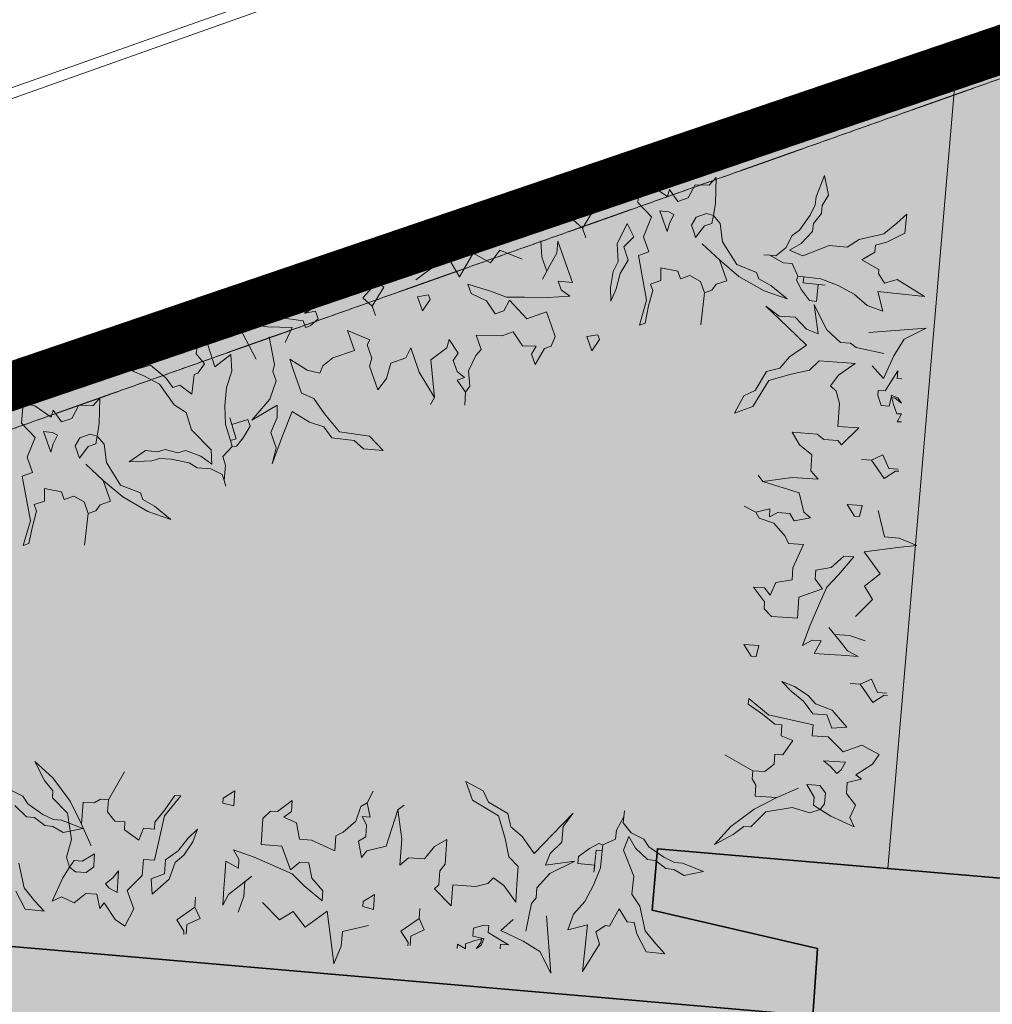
# Model space of a CAD drawing. Extents: x -1000932 to 2054797, y 285738 to 764020.
# Tile 249 of 256: x -215876 to -210832, y 580468 to 585574. Entities that reach past the tile are written whole.
import ezdxf

# ---------------------------------------------------------------- set-up
doc = ezdxf.new("R2010")
doc.units = 0
doc.header["$MEASUREMENT"] = 0
doc.linetypes.add('DASHDOT', pattern=[1, 0.5, -0.25, 0, -0.25])
doc.layers.get('0').update_dxf_attribs({"color": 1, "linetype": 'CONTINUOUS'})
for name, color, linetype in [('--schets pp', 1, 'CONTINUOUS'), ('A-0010--', 4, 'CONTINUOUS'), ('A-0900-TERREIN', 14, 'CONTINUOUS')]:
    doc.layers.add(name, color=color, linetype=linetype)
doc.layers.add('V00', color=7, linetype='CONTINUOUS', lineweight=0)

# ---------------------------------------------------------------- blocks, each defined once
blk = doc.blocks.new('eigendomssituatie')
at = {"layer": '--schets pp', "linetype": 'Continuous', "transparency": 33554495}
h = blk.add_hatch(color=72, dxfattribs=at)
h.dxf.hatch_style = 1
edge = h.paths.add_edge_path()
edge.add_line((-4176.73854586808, 36691.06924980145), (18463.26145401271, 34709.06924984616))
edge.add_arc((17095.50999903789, 29904.28082499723), 4995.671711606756, -8.030102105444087, 74.11024197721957, ccw=False)
edge.add_line((22042.19821628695, 29206.41871005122), (21519.26145413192, 23075.06924982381))
edge.add_line((21519.26145413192, 23075.06924982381), (20841.66028853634, 15037.05444403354))
edge.add_line((20841.66028853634, 15037.05444403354), (9221.227534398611, 16016.65189056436))
edge.add_line((9221.227534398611, 16016.65189056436), (-3884.161830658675, 17236.71420983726))
edge.add_line((-3884.161830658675, 17236.71420983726), (-5436.461187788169, 504.3732174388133))
edge.add_line((-5436.461187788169, 504.3732174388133), (0.01009560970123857, -0.01570527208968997))
edge.add_line((0.01009560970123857, -0.01570527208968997), (-2500.443734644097, -26949.25618684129))
edge.add_line((-2500.443734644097, -26949.25618684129), (-6846.575806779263, -26546.03876589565))
edge.add_line((-6846.575806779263, -26546.03876589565), (-6942.65260836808, -27581.58700016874))
edge.add_line((-6942.65260836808, -27581.58700016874), (-9441.92006868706, -27349.73178386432))
edge.add_line((-9441.92006868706, -27349.73178386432), (-9345.841399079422, -26314.14745333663))
edge.add_line((-9345.841399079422, -26314.14745333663), (-13692.1799018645, -25910.91512983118))
edge.add_line((-13692.1799018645, -25910.91512983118), (-13547.04518649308, -23805.32137516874))
edge.add_line((-13547.04518649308, -23805.32137516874), (-35801.37771154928, -21685.47999814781))
edge.add_line((-35801.37771154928, -21685.47999814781), (-39085.49633917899, -21480.62403194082))
edge.add_line((-39085.49633917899, -21480.62403194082), (-35449.19473665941, 20057.36991770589))
edge.add_line((-35449.19473665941, 20057.36991770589), (-40995.94876814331, 20385.16075669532))
edge.add_line((-40995.94876814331, 20385.16075669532), (-40395.08653578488, 23168.33528979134))
edge.add_arc((-32072.55263851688, 19913.76534113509), 8936.262978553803, 110.35386289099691, 158.6417595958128, ccw=False)
edge.add_line((-35180.73854598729, 28292.06924983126), (-16026.04323336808, 34806.76749201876))
edge.add_arc((-6099.484764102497, 10583.2012472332), 26178.57377053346, 85.78798549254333, 112.28329390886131, ccw=False)
at = {"layer": '--schets pp', "color": 72, "linetype": 'Continuous', "const_width": 250}
blk.add_lwpolyline([(-4176.73854586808, 36691.06924980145), (18463.26145401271, 34709.06924984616, -0.3745828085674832), (22042.19821628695, 29206.41871005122), (21519.26145413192, 23075.06924982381), (20841.66028853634, 15037.05444403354), (9221.227534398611, 16016.65189056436), (-3884.161830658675, 17236.71420983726), (-5436.461187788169, 504.3732174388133), (0.01009560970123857, -0.01570527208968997), (-2500.443734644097, -26949.25618684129), (-6846.575806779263, -26546.03876589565), (-6942.65260836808, -27581.58700016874), (-9441.92006868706, -27349.73178386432), (-9345.841399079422, -26314.14745333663), (-13692.1799018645, -25910.91512983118), (-13547.04518649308, -23805.32137516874), (-35801.37771154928, -21685.47999814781), (-39085.49633917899, -21480.62403194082), (-35449.19473665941, 20057.36991770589), (-40995.94876814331, 20385.16075669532), (-40395.08653578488, 23168.33528979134, -0.2138698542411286), (-35180.73854598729, 28292.06924983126), (-16026.04323336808, 34806.76749201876, -0.1161253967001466)], format="xyb", close=True, dxfattribs=at)

msp = doc.modelspace()

# ---------------------------------------------------------------- hatches: boundary and pattern name
at = {"linetype": 'Continuous'}
h = msp.add_hatch(color=252, dxfattribs=at)
h.dxf.hatch_style = 1
h.paths.add_polyline_path([(-218811.726151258, 581018.9308312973), (-211762.749588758, 580408.7609094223), (-211738.702713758, 580757.8507531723), (-212595.733963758, 580955.9230187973), (-212568.749588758, 581275.0148156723), (-208059.749588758, 580888.8644250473), (-207191.687088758, 580814.9093469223), (-207222.718338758, 580476.7687219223), (-208157.663651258, 580537.7960656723), (-208200.679276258, 580064.5890344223), (-187156.741776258, 578176.9288781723), (-187781.648026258, 571464.4523156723), (-200306.733963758, 572594.8937219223), (-200859.757401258, 566599.7257531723), (-216267.694901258, 568022.1945031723), (-216162.710526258, 569164.6163781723), (-219808.733963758, 569479.7413781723)])

# ---------------------------------------------------------------- linework, layer by layer
at = {"color": 4, "linetype": 'Continuous', "lineweight": 35}
msp.add_lwpolyline([(-218811.726151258, 581018.9308312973), (-211762.749588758, 580408.7609094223), (-211738.702713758, 580757.8507531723), (-212595.733963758, 580955.9230187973), (-212568.749588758, 581275.0148156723), (-208059.749588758, 580888.8644250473), (-207191.687088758, 580814.9093469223), (-207222.718338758, 580476.7687219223), (-208157.663651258, 580537.7960656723), (-208200.679276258, 580064.5890344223), (-187156.741776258, 578176.9288781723), (-187781.648026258, 571464.4523156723), (-200306.733963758, 572594.8937219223), (-200859.757401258, 566599.7257531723), (-216267.694901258, 568022.1945031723), (-216162.710526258, 569164.6163781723), (-219808.733963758, 569479.7413781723)], close=True, dxfattribs=at)
at = {"layer": 'A-0010--', "color": 14, "linetype": 'DASHDOT', "lineweight": 13}
msp.add_lwpolyline([(-206979.733963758, 586618.9816125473), (-218878.702713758, 582400.4542687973)], dxfattribs=at)
at = {"layer": 'A-0900-TERREIN', "color": 14, "linetype": 'Continuous', "lineweight": 13}
for points in [[(-198471.999588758, 591361.7804406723), (-219308.999588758, 583958.7804406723, 0.3252451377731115), (-226411.997635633, 574135.7804406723), (-227111.999588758, 560602.7804406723), (-227914.999588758, 559083.7804406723), (-228046.999588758, 555824.7804406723), (-227549.999588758, 554612.7804406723), (-228048.999588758, 546438.7804406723), (-228048.999588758, 546438.7804406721), (-228545.9995887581, 540316.7804406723), (-228545.999588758, 540316.7804406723), (-229103.8874177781, 531197.926864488), (-224111.2641416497, 530926.4258098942), (-225197.2683600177, 510955.9327049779), (-230189.8916361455, 511227.4337595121), (-231607.999588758, 487040.7804406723), (-231984.999588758, 477392.7804406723), (-214526.999588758, 474405.7804406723), (-199418.999588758, 472192.7804406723), (-199255.679276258, 472942.7804406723), (-193108.640213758, 471481.0929406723), (-190938.608963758, 470963.9054406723)], [(-198471.999588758, 591361.7804406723), (-219308.999588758, 583958.7804406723, 0.3252451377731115), (-226411.997635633, 574135.7804406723), (-227111.999588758, 560602.7804406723), (-227369.5945488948, 557017.7083274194), (-227549.999588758, 554612.7804406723), (-227549.999588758, 554612.7804406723), (-228048.999588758, 546438.7804406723), (-228367.7864387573, 543593.9357442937), (-228472.4003329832, 541670.1945484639), (-228545.999588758, 540316.7804406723), (-229027.999588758, 532296.7804406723), (-229087.803295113, 531197.0522028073), (-230350.910574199, 508265.2496497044), (-230507.999588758, 505842.7804406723), (-231607.999588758, 487040.7804406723), (-231984.999588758, 477392.7804406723), (-214526.999588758, 474405.7804406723), (-199418.999588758, 472192.7804406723), (-199255.679276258, 472942.7804406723), (-193108.640213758, 471481.0929406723), (-190938.608963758, 470963.9054406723)], [(-211374.757401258, 581172.8429406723), (-211012.952713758, 585401.0773156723), (-219379.999588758, 582473.7804406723, 0.2774153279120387), (-224879.995682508, 574702.7804406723)]]:
    msp.add_lwpolyline(points, format="xyb", dxfattribs=at)
at = {"layer": 'A-0900-TERREIN', "color": 7, "linetype": 'Continuous', "lineweight": 13}
for points in [[(-212661.698807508, 584726.8820031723), (-212670.097245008, 584625.1456750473), (-212600.101151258, 584550.6300500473), (-212641.190995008, 584448.4093469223), (-212613.722245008, 584369.9698937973), (-212667.523026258, 584351.1456750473), (-212624.886307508, 584118.8429406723), (-212662.233963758, 583990.2863000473), (-212632.921463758, 584000.5675500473), (-212614.632401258, 584089.4991906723), (-212592.687088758, 584168.5402062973), (-212604.648026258, 584202.7765344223), (-212550.843338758, 584221.6027062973), (-212551.870682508, 584287.3097375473), (-212462.890213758, 584268.8468469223), (-212449.171463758, 584229.7081750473), (-212400.296463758, 584246.8331750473), (-212345.741776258, 584216.4991906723), (-212325.198807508, 584157.6554406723), (-212344.023026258, 583991.8448937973), (-212325.198807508, 584157.6554406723), (-212286.054276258, 584171.3390344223), (-212263.386307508, 584201.3800500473), (-212209.585526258, 584220.2062219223), (-212247.276932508, 584327.8234094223), (-212337.026932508, 584411.8663781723), (-212247.276932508, 584327.8234094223), (-212146.034745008, 584242.4620812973), (-212015.214432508, 584167.2687219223), (-211896.573807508, 584126.2530969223), (-211981.226151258, 584195.6280969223), (-212042.323807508, 584229.1300500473), (-212054.335526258, 584263.3800500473), (-212156.796463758, 584304.5812219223), (-212230.694901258, 584421.6476281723), (-212242.698807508, 584516.2355187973), (-212278.565995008, 584558.5968469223), (-212286.175370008, 584517.5089562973), (-212325.319901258, 584503.8253625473), (-212370.487870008, 584444.1027062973), (-212379.038651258, 584468.5538781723), (-212392.757401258, 584507.6925500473), (-212368.644120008, 584549.2394250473), (-212314.847245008, 584568.0577844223), (-212278.565995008, 584558.5968469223), (-212268.144120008, 584622.8409875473), (-212265.015213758, 584755.6905969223), (-212300.667557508, 584715.7745812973), (-212372.780838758, 584717.9777062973), (-212409.468338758, 584650.2413781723), (-212463.429276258, 584631.3546594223), (-212507.019120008, 584693.1554406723), (-212516.300370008, 584656.8019250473), (-212602.409745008, 584714.6866906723), (-212661.698807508, 584726.8820031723)], [(-211985.745682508, 584351.8136437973), (-211954.815995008, 584348.6300500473), (-211903.483963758, 584390.2042687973), (-211870.749588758, 584454.6652062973), (-211831.440995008, 584481.8820031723), (-211776.523026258, 584559.5206750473), (-211749.968338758, 584614.2843469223), (-211745.718338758, 584655.4972375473), (-211702.831620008, 584765.6613000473), (-211682.081620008, 584664.5050500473), (-211713.706620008, 584610.5128625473), (-211718.011307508, 584569.0734094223), (-211760.155838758, 584516.1437219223), (-211764.437088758, 584474.8800500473), (-211822.968338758, 584413.0773156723), (-211883.905838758, 584377.7140344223), (-211813.905838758, 584349.6671594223), (-211677.944901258, 584403.2667687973), (-211585.124588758, 584393.6671594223), (-211523.440995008, 584434.3136437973), (-211395.308182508, 584462.7159875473), (-211327.050370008, 584518.1222375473), (-211275.273026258, 584565.0148156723), (-211278.491776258, 584533.9581750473), (-211285.476151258, 584466.9601281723), (-211378.952713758, 584419.3292687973), (-211437.972245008, 584404.6241906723), (-211441.710526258, 584368.4054406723), (-211508.358963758, 584328.3605187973), (-211419.866776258, 584277.5363000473), (-211422.003495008, 584256.9269250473), (-211390.601151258, 584206.6027062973), (-211326.058182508, 584226.1183312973), (-211183.886307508, 584138.2472375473), (-211312.909745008, 584151.6866906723), (-211426.300370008, 584163.4093469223), (-211400.409745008, 584061.7179406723), (-211480.870682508, 584090.8976281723), (-211547.733963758, 584149.9581750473), (-211631.800370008, 584195.1359094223), (-211721.886307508, 584230.5226281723), (-211809.671463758, 584239.6613000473), (-211840.601151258, 584242.8448937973), (-211809.671463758, 584239.6613000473), (-211812.874588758, 584208.6730187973), (-211699.300370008, 584196.8820031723), (-211735.417557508, 584200.6359094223), (-211744.460526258, 584113.0148156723), (-211780.577713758, 584116.7687219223), (-211821.776932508, 584173.1105187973), (-211847.901932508, 584222.7159875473), (-211840.601151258, 584242.8448937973), (-211870.237870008, 584308.5988000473), (-211916.620682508, 584313.4347375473), (-211985.745682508, 584351.8136437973), (-212016.722245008, 584355.0343469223)], [(-212969.718338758, 584638.3448937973), (-212953.620682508, 584592.4093469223), (-213005.230057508, 584535.9230187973), (-212956.995682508, 584492.2179406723), (-212939.878495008, 584443.3097375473), (-212956.995682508, 584492.2179406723), (-212896.519120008, 584590.2550500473), (-212954.026932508, 584628.6691125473), (-212959.761307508, 584645.1613000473)], [(-212556.132401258, 584582.4620812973), (-212537.319901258, 584528.6495812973), (-212518.409745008, 584474.6769250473), (-212505.983963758, 584517.6359094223), (-212483.776932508, 584563.8683312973), (-212510.132401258, 584576.5714562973), (-212556.132401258, 584582.4620812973)], [(-213821.773026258, 584223.9855187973), (-213709.776932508, 584307.1027062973), (-213733.679276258, 584379.2687219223), (-213734.851151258, 584478.3175500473), (-213692.046463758, 584403.9210656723), (-213595.585526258, 584240.5636437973), (-213524.292557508, 584362.3917687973), (-213433.761307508, 584312.2960656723), (-213386.601151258, 584378.8155969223), (-213270.206620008, 584331.2101281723)], [(-212725.753495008, 584517.6144250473), (-212776.827713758, 584411.9132531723), (-212772.155838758, 584320.0519250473), (-212797.585526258, 584267.2277062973), (-212812.710526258, 584184.8937219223), (-212810.175370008, 584114.4132531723), (-212783.077713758, 584178.7706750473), (-212761.398026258, 584257.9269250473), (-212719.800370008, 584327.3722375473), (-212743.769120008, 584395.8566125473), (-212690.335526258, 584447.6671594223), (-212725.753495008, 584517.6144250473)], [(-214582.382401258, 583929.3155969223), (-214553.983963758, 583785.3546594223), (-214563.464432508, 583749.1222375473), (-214546.355057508, 583700.2042687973), (-214579.300370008, 583606.1300500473), (-214672.909745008, 583496.5226281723), (-214541.175370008, 583575.5714562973), (-214540.163651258, 583510.0128625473), (-214573.425370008, 583432.3429406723), (-214545.999588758, 583354.0792687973), (-214566.214432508, 583269.9796594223), (-214512.515213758, 583415.2179406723), (-214463.491776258, 583542.3507531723), (-214372.468338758, 583486.1769250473), (-214298.347245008, 583462.6866906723), (-214256.573807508, 583405.9503625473), (-214141.405838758, 583391.1652062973), (-214093.206620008, 583347.6163781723), (-213991.362870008, 583339.3566125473), (-214061.425370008, 583413.6476281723), (-214217.515213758, 583436.0792687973), (-214294.437088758, 583529.9366906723), (-214349.776932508, 583609.5929406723), (-214414.081620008, 583636.4933312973), (-214444.948807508, 583724.7023156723), (-214455.202713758, 583754.0441125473), (-214475.780838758, 583812.7530969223), (-214384.792557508, 583756.7374719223), (-214318.765213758, 583741.2101281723), (-214304.651932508, 583779.2843469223), (-214252.796463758, 583819.3859094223), (-214140.108963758, 583858.7921594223), (-214176.101151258, 583961.5148156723), (-214060.636307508, 583914.0519250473), (-214073.343338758, 583887.6359094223), (-214049.355057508, 583819.0030969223), (-214061.815995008, 583776.2003625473), (-214018.999588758, 583653.7745812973), (-213974.026932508, 583713.5909875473), (-213952.097245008, 583792.6398156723), (-213873.804276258, 583820.0089562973), (-213848.378495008, 583872.8351281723), (-213803.882401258, 583745.5148156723), (-213724.687088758, 583613.9835656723), (-213745.573807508, 583579.0323937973), (-213724.687088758, 583613.9835656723), (-213744.089432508, 583810.5343469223), (-213661.394120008, 583872.3878625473), (-213648.780838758, 583915.2413781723), (-213601.847245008, 583843.8312219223), (-213627.413651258, 583807.2198937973), (-213606.905838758, 583748.5323937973), (-213568.784745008, 583717.9659875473), (-213608.015213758, 583704.2062219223), (-213564.273026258, 583642.4601281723), (-213568.409745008, 583575.1749719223), (-213564.273026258, 583642.4601281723), (-213541.855057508, 583672.4679406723), (-213547.948807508, 583752.6788781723), (-213509.815995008, 583831.9191125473), (-213482.476151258, 583863.6202844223), (-213508.136307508, 583936.9874719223), (-213375.198807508, 583934.1066125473), (-213316.487870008, 583954.6339562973), (-213269.296463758, 583883.1007531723), (-213197.183182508, 583880.8976281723), (-213221.163651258, 583839.5792687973), (-213202.347245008, 583785.7765344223), (-213154.398026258, 583868.4230187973), (-213120.175370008, 583880.4132531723), (-213099.425370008, 583931.5714562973), (-213118.226151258, 583985.3644250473), (-213143.991776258, 584058.9113000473), (-213246.847245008, 584022.9073937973), (-213335.226151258, 584118.4698937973), (-213365.632401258, 584063.7120812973), (-213409.667557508, 584048.3155969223), (-213454.944901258, 584115.0011437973), (-213534.159745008, 584153.1613000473), (-213551.276932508, 584202.0714562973), (-213434.355057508, 584166.0968469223), (-213351.835526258, 584134.6046594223), (-213258.394120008, 584134.3488000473), (-213136.878495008, 584132.7570031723), (-213023.855057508, 584139.3448937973), (-213068.667557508, 584173.1066125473), (-213084.105057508, 584217.2882531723), (-213010.038651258, 584210.0870812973), (-213035.733963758, 584283.6124719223), (-213056.312088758, 584342.3195031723), (-213085.417557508, 584425.6241906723), (-213091.214432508, 584363.0577844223), (-213124.683182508, 584301.9093469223), (-213164.597245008, 584227.5773156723), (-213142.284745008, 584269.0870812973), (-213167.757401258, 584341.7648156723), (-213174.108963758, 584427.5284875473)], [(-214060.929276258, 584233.9952844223), (-214044.831620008, 584188.0597375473), (-214096.421463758, 584131.5655969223), (-214048.202713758, 584087.8702844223), (-214031.089432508, 584038.9581750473), (-214048.202713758, 584087.8702844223), (-213987.730057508, 584185.9054406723), (-214045.233963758, 584224.3195031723), (-214050.972245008, 584240.8116906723)], [(-214496.944901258, 584065.9952844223), (-214489.105057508, 584043.6027062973), (-214528.085526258, 584029.9562219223), (-214406.425370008, 584012.1671594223), (-214394.362870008, 583977.7511437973), (-214369.890213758, 583986.3058312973), (-214327.855057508, 584022.9952844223), (-214341.608963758, 584062.2843469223), (-214387.757401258, 584053.0714562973), (-214392.144120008, 584074.9738000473), (-214381.999588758, 584114.8800500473), (-214399.308182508, 584086.0187219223), (-214397.749588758, 584049.6046594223), (-214358.210526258, 584078.4288781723), (-214358.210526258, 584078.4288781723), (-214358.210526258, 584078.4288781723), (-214358.210526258, 584078.4288781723), (-214358.210526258, 584078.4288781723), (-214321.015213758, 584113.3898156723), (-214330.944901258, 584136.6241906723), (-214283.480057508, 584132.0245812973), (-214292.358963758, 584152.9933312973)], [(-213812.745682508, 584137.2941125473), (-213787.081620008, 584063.9327844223), (-213747.003495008, 584121.8898156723), (-213755.550370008, 584146.3409875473), (-213812.745682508, 584137.2941125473)], [(-214650.480057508, 583814.0675500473), (-214788.940995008, 584078.7628625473), (-214691.530838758, 583996.9620812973), (-214590.683182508, 583981.7999719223), (-214462.163651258, 583978.2198937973), (-214499.108963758, 583899.2823937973)], [(-211393.905838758, 583843.0538781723), (-211537.394120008, 583873.7570031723), (-211566.944901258, 583896.7628625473), (-211618.648026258, 583900.3409875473), (-211692.089432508, 583967.7296594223), (-211755.874588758, 584096.9913781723), (-211735.214432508, 583944.7530969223), (-211795.851151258, 583969.6905969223), (-211854.097245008, 584030.8976281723), (-211936.835526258, 584036.5753625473), (-212006.136307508, 584088.3273156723), (-211893.866776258, 583981.6847375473), (-211796.386307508, 583886.4777062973), (-211883.917557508, 583825.0030969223), (-211934.745682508, 583766.1632531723), (-212003.358963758, 583750.1632531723), (-212062.386307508, 583650.1691125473), (-212121.417557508, 583623.0616906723), (-212169.187088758, 583532.7394250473), (-212073.280838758, 583567.8077844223), (-211991.085526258, 583702.3839562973), (-211874.491776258, 583736.0363000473), (-211779.464432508, 583755.4601281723), (-211729.374588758, 583803.9327844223), (-211636.144120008, 583797.4952844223), (-211605.136307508, 583795.3390344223), (-211543.073807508, 583791.0870812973), (-211630.444901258, 583729.5792687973), (-211670.761307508, 583675.0363000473), (-211641.343338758, 583647.0441125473), (-211624.952713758, 583583.5753625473), (-211633.202713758, 583464.4816125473), (-211524.612870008, 583457.0245812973), (-211613.780838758, 583369.6534875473), (-211633.042557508, 583391.7511437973), (-211705.573807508, 583396.7863000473), (-211739.983963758, 583425.1241906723), (-211869.370682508, 583434.0851281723), (-211832.151932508, 583369.1593469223), (-211768.167557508, 583317.8214562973), (-211773.905838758, 583235.0812219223), (-211735.398026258, 583190.8741906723), (-211869.948807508, 583200.2198937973), (-212022.054276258, 583179.3429406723), (-212045.925370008, 583212.3273156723), (-212022.054276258, 583179.3429406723), (-211833.792557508, 583119.6280969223), (-211809.581620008, 583019.2374719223), (-211775.179276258, 582990.7374719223), (-211859.315995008, 582975.7882531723), (-211882.870682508, 583013.7218469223), (-211944.886307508, 583018.0323937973), (-211988.015213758, 582995.0655969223), (-211985.179276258, 583036.5421594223), (-212059.175370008, 583020.7062219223), (-212119.370682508, 583051.0558312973), (-212059.175370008, 583020.7062219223), (-212040.448807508, 582988.2687219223), (-211964.339432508, 582962.2238000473), (-211906.569901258, 582895.9191125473), (-211888.230057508, 582858.2902062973), (-211810.690995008, 582852.9230187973), (-211865.784745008, 582731.9054406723), (-211870.085526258, 582669.8605187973), (-211954.437088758, 582654.7179406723), (-211984.913651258, 582589.3234094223), (-212013.417557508, 582627.6613000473), (-212070.280838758, 582631.5968469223), (-212013.257401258, 582554.9308312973), (-212015.741776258, 582518.7530969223), (-211976.917557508, 582479.5030969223), (-211920.069901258, 582475.5577844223), (-211842.323807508, 582470.2159875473), (-211834.827713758, 582578.9308312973), (-211712.148026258, 582622.4386437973), (-211750.468338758, 582671.9816125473), (-211747.241776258, 582718.5206750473), (-211668.101151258, 582733.8136437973), (-211601.784745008, 582791.5480187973), (-211550.089432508, 582787.9777062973), (-211629.273026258, 582694.7355187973), (-211690.769120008, 582631.3331750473), (-211727.870682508, 582545.5714562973), (-211777.276932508, 582434.5441125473), (-211815.815995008, 582328.0890344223), (-211767.112870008, 582355.9445031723), (-211720.421463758, 582352.7003625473), (-211756.261307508, 582287.4835656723), (-211678.562088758, 582282.0831750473), (-211616.499588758, 582277.8312219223), (-211528.468338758, 582271.7101281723), (-211583.675370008, 582301.7218469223), (-211626.655838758, 582356.6007531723), (-211679.210526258, 582422.6007531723), (-211649.870682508, 582385.7238000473), (-211573.038651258, 582380.4581750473), (-211491.730057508, 582352.4542687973)], [(-214816.370682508, 583184.7628625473), (-214825.648026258, 583214.4366906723), (-214884.101151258, 583245.2023156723), (-214956.249588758, 583249.8507531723), (-214996.765213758, 583275.2316125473), (-215089.773026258, 583295.0616906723), (-215150.569901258, 583297.8546594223), (-215190.116776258, 583285.5030969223), (-215308.265213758, 583281.4445031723), (-215223.503495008, 583340.4249719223), (-215161.413651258, 583332.6671594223), (-215121.636307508, 583345.0597375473), (-215056.374588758, 583327.2159875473), (-215016.769120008, 583339.5636437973), (-214936.882401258, 583310.1632531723), (-214880.347245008, 583268.1202844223), (-214882.194901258, 583343.5089562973), (-214985.085526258, 583447.2921594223), (-215012.890213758, 583536.3702844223), (-215074.573807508, 583577.0128625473), (-215151.226151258, 583683.5480187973), (-215229.065995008, 583724.4073937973), (-215292.585526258, 583753.4855187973), (-215262.776932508, 583762.7804406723), (-215198.456620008, 583782.7941125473), (-215117.808182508, 583715.6925500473), (-215081.011307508, 583667.2628625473), (-215046.257401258, 583678.1163781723), (-214983.167557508, 583632.6749719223), (-214971.378495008, 583734.0402062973), (-214951.597245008, 583740.2081750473), (-214917.745682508, 583788.9191125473), (-214961.140213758, 583840.5245812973), (-214936.491776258, 584005.8331750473), (-214897.937088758, 583881.9738000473), (-214863.972245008, 583773.1554406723), (-214780.745682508, 583837.0675500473), (-214775.812088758, 583751.6222375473), (-214803.698807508, 583666.8820031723), (-214812.046463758, 583571.8097375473), (-214809.019120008, 583475.0695031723), (-214782.780838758, 583390.7999719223), (-214773.503495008, 583361.1241906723), (-214782.780838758, 583390.7999719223), (-214753.046463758, 583400.0831750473), (-214787.019120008, 583509.0968469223), (-214776.218338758, 583474.4288781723), (-214692.140213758, 583500.6905969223), (-214681.339432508, 583466.0206750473), (-214716.855057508, 583405.9347375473), (-214752.128495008, 583362.3585656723), (-214773.503495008, 583361.1241906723), (-214822.230057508, 583307.9484094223), (-214808.374588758, 583263.4191125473), (-214816.370682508, 583184.7628625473), (-214807.105057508, 583155.0245812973)], [(-211472.937088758, 583951.0948937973), (-211175.085526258, 583973.8917687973), (-211288.683182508, 583916.6573937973), (-211342.405838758, 583829.9738000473), (-211396.401932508, 583713.2921594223), (-211454.358963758, 583778.3859094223)], [(-212934.558182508, 583930.4152062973), (-212908.894120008, 583857.0538781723), (-212868.812088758, 583915.0128625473), (-212877.362870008, 583939.4620812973), (-212934.558182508, 583930.4152062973)], [(-211302.023026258, 583710.6202844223), (-211325.690995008, 583712.2511437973), (-211322.851151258, 583753.4523156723), (-211387.198807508, 583648.6827844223), (-211423.581620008, 583651.1769250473), (-211425.374588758, 583625.3116906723), (-211408.249588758, 583572.2120812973), (-211366.718338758, 583569.3507531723), (-211356.980057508, 583615.3898156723), (-211335.120682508, 583610.7804406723), (-211302.452713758, 583585.7120812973), (-211322.144120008, 583613.0050500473), (-211356.218338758, 583625.9386437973), (-211345.331620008, 583578.2355187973), (-211345.331620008, 583578.2355187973), (-211345.331620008, 583578.2355187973), (-211345.331620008, 583578.2355187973), (-211345.331620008, 583578.2355187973), (-211327.882401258, 583530.2648156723), (-211302.616776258, 583530.2198937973), (-211325.569901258, 583488.4191125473), (-211302.800370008, 583488.3058312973)], [(-215857.487870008, 583583.0851281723), (-215865.886307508, 583481.3488000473), (-215795.890213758, 583406.8331750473), (-215836.980057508, 583304.6124719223), (-215809.511307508, 583226.1730187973), (-215863.312088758, 583207.3488000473), (-215820.675370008, 582975.0460656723), (-215858.023026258, 582846.4894250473), (-215828.710526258, 582856.7706750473), (-215810.421463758, 582945.7023156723), (-215788.476151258, 583024.7433312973), (-215800.437088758, 583058.9796594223), (-215746.632401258, 583077.8058312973), (-215747.659745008, 583143.5128625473), (-215658.679276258, 583125.0499719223), (-215644.960526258, 583085.9113000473), (-215596.085526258, 583103.0363000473), (-215541.530838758, 583072.7023156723), (-215520.987870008, 583013.8585656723), (-215539.812088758, 582848.0480187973), (-215520.987870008, 583013.8585656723), (-215481.843338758, 583027.5421594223), (-215459.175370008, 583057.5831750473), (-215405.374588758, 583076.4093469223), (-215443.065995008, 583184.0265344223), (-215532.815995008, 583268.0695031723), (-215443.065995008, 583184.0265344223), (-215341.823807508, 583098.6652062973), (-215211.003495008, 583023.4718469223), (-215092.362870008, 582982.4562219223), (-215177.015213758, 583051.8312219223), (-215238.112870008, 583085.3331750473), (-215250.124588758, 583119.5831750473), (-215352.585526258, 583160.7843469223), (-215426.483963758, 583277.8507531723), (-215438.487870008, 583372.4386437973), (-215474.355057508, 583414.7999719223), (-215481.964432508, 583373.7120812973), (-215521.108963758, 583360.0284875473), (-215566.276932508, 583300.3058312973), (-215574.827713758, 583324.7570031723), (-215588.546463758, 583363.8956750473), (-215564.433182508, 583405.4425500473), (-215510.636307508, 583424.2609094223), (-215474.355057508, 583414.7999719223), (-215463.933182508, 583479.0441125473), (-215460.804276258, 583611.8937219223), (-215496.456620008, 583571.9777062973), (-215568.569901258, 583574.1808312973), (-215605.257401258, 583506.4445031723), (-215659.218338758, 583487.5577844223), (-215702.808182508, 583549.3585656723), (-215712.089432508, 583513.0050500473), (-215798.198807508, 583570.8898156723), (-215857.487870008, 583583.0851281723)], [(-215751.921463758, 583438.6652062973), (-215733.108963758, 583384.8527062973), (-215714.198807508, 583330.8800500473), (-215701.773026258, 583373.8390344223), (-215679.565995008, 583420.0714562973), (-215705.921463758, 583432.7745812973), (-215751.921463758, 583438.6652062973)], [(-211319.675370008, 583243.6905969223), (-211368.237870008, 583247.0226281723), (-211399.792557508, 583316.7179406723), (-211458.968338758, 583289.6515344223), (-211510.663651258, 583293.2238000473), (-211458.968338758, 583289.6515344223), (-211392.745682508, 583195.4034875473), (-211334.757401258, 583233.0890344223), (-211317.339432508, 583231.8527062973)], [(-211506.452713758, 583053.7941125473), (-211583.987870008, 583059.1554406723), (-211546.542557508, 582999.4601281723), (-211520.702713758, 582997.6691125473), (-211506.452713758, 583053.7941125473)], [(-211423.230057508, 583027.8878625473), (-211391.042557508, 582892.1827844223), (-211315.300370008, 582885.6730187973), (-211223.823807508, 582847.6730187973), (-211309.073807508, 582837.6925500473), (-211497.237870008, 582813.5050500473), (-211413.417557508, 582699.9327844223), (-211495.167557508, 582636.5070031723), (-211452.651932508, 582566.9288781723), (-211542.319901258, 582478.7570031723)], [(-212043.026932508, 582328.4659875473), (-212120.562088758, 582333.8273156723), (-212083.116776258, 582274.1300500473), (-212057.280838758, 582272.3409875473), (-212043.026932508, 582328.4659875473)], [(-211585.843338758, 581904.9288781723), (-211662.819901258, 581993.5616906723), (-211749.069901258, 582025.5109094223), (-211787.577713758, 582069.7198937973), (-211857.265213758, 582116.1007531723), (-211923.026932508, 582141.5812219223), (-211874.581620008, 582091.2902062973), (-211810.401932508, 582040.1378625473), (-211763.003495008, 581974.5148156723), (-211690.616776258, 581969.5206750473), (-211664.089432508, 581899.9796594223), (-211585.843338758, 581904.9288781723)], [(-211378.651932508, 582081.4698937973), (-211427.214432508, 582084.8019250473), (-211458.753495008, 582154.5070031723), (-211517.944901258, 582127.4308312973), (-211569.640213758, 582131.0011437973), (-211517.944901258, 582127.4308312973), (-211451.722245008, 582033.1827844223), (-211393.733963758, 582070.8683312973), (-211376.315995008, 582069.6320031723)], [(-211418.823807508, 581763.5050500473), (-211508.995682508, 581811.3605187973), (-211605.081620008, 581776.4425500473), (-211682.796463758, 581854.5304406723), (-211765.710526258, 581860.2374719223), (-211761.780838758, 581917.1007531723), (-211992.062088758, 581969.5753625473), (-212095.456620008, 582054.6124719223), (-212097.573807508, 582023.6222375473), (-212023.069901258, 581971.7296594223), (-211959.101151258, 581920.3800500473), (-211922.921463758, 581917.8605187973), (-211926.851151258, 581860.9952844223), (-211866.069901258, 581836.0167687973), (-211918.140213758, 581761.5382531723), (-211959.515213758, 581764.3741906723), (-211963.062088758, 581712.7062219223), (-212012.460526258, 581674.5441125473), (-212074.636307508, 581678.8839562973), (-212219.569901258, 581761.6007531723), (-212074.636307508, 581678.8839562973), (-212077.507401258, 581637.5148156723), (-212058.843338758, 581604.8351281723), (-212062.773026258, 581547.9698937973), (-211949.015213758, 581540.1456750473), (-211836.378495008, 581589.4581750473), (-211949.015213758, 581540.1456750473), (-212067.394120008, 581480.7960656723), (-212188.101151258, 581390.2550500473), (-212272.601151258, 581297.4191125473), (-212175.452713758, 581347.8331750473), (-212120.565995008, 581390.7550500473), (-212084.355057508, 581388.2804406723), (-212006.069901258, 581466.1769250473), (-211869.343338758, 581487.8917687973), (-211777.694901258, 581461.6027062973), (-211724.616776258, 581477.8468469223), (-211759.370682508, 581501.0519250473), (-211756.499588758, 581542.4191125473), (-211793.558182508, 581607.4855187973), (-211767.714432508, 581605.6945031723), (-211726.339432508, 581602.8585656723), (-211697.675370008, 581564.3097375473), (-211701.608963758, 581507.4523156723), (-211724.616776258, 581477.8468469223), (-211669.694901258, 581442.9249719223), (-211548.858963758, 581387.6339562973), (-211571.472245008, 581436.1417687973), (-211540.995682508, 581501.5363000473), (-211588.761307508, 581561.9738000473), (-211584.827713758, 581619.0109094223), (-211510.843338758, 581634.6808312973), (-211540.585526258, 581657.5499719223), (-211453.421463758, 581713.8390344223), (-211418.823807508, 581763.5050500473)], [(-215331.276932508, 580872.7609094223), (-215283.417557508, 580962.9327844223), (-215318.339432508, 581059.0187219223), (-215240.249588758, 581136.7355187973), (-215234.542557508, 581219.6495812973), (-215177.679276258, 581215.7198937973), (-215125.206620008, 581445.9991906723), (-215040.167557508, 581549.3917687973), (-215071.159745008, 581551.5109094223), (-215123.050370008, 581477.0070031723), (-215174.398026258, 581413.0363000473), (-215176.917557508, 581376.8605187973), (-215233.784745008, 581380.7882531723), (-215258.765213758, 581320.0050500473), (-215333.241776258, 581372.0773156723), (-215330.405838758, 581413.4542687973), (-215382.073807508, 581417.0011437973), (-215420.237870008, 581466.3976281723), (-215415.898026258, 581528.5734094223), (-215333.179276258, 581673.5070031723), (-215415.898026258, 581528.5734094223), (-215457.265213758, 581531.4445031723), (-215489.944901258, 581512.7823937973), (-215546.812088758, 581516.7120812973), (-215554.632401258, 581402.9523156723), (-215505.323807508, 581290.3175500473), (-215554.632401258, 581402.9523156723), (-215613.983963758, 581521.3331750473), (-215704.526932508, 581642.0402062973), (-215797.362870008, 581726.5382531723), (-215746.948807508, 581629.3917687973), (-215704.023026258, 581574.5030969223), (-215706.499588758, 581538.2921594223), (-215628.605057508, 581460.0089562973), (-215606.890213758, 581323.2823937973), (-215633.179276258, 581231.6320031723), (-215616.933182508, 581178.5558312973), (-215593.730057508, 581213.3077844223), (-215552.358963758, 581210.4366906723), (-215487.292557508, 581247.4952844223), (-215489.085526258, 581221.6534875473), (-215491.921463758, 581180.2765344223), (-215530.468338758, 581151.6144250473), (-215587.327713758, 581155.5480187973), (-215616.933182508, 581178.5558312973), (-215651.855057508, 581123.6339562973), (-215707.144120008, 581002.7960656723), (-215658.640213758, 581025.4073937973), (-215593.245682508, 580994.9327844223), (-215532.808182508, 581042.6984094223), (-215475.769120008, 581038.7628625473), (-215460.101151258, 580964.7784875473), (-215437.230057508, 580994.5206750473), (-215380.940995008, 580907.3585656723), (-215331.276932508, 580872.7609094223)], [(-211593.179276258, 581723.4835656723), (-211650.046463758, 581727.4269250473), (-211707.101151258, 581731.3448937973), (-211672.530838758, 581702.9796594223), (-211638.808182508, 581664.3331750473), (-211616.741776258, 581683.5363000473), (-211593.179276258, 581723.4835656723)], [(-213251.726151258, 580847.8448937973), (-213221.023026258, 580991.3312219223), (-213198.019120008, 581020.8839562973), (-213194.437088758, 581072.5851281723), (-213127.050370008, 581146.0284875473), (-212997.788651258, 581209.8116906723), (-213150.026932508, 581189.1515344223), (-213125.089432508, 581249.7902062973), (-213063.882401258, 581308.0363000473), (-213058.202713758, 581390.7706750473), (-213006.452713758, 581460.0734094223), (-213113.097245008, 581347.8019250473), (-213208.300370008, 581250.3253625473), (-213269.776932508, 581337.8546594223), (-213328.616776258, 581388.6827844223), (-213344.616776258, 581457.2980187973), (-213444.608963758, 581516.3234094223), (-213471.718338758, 581575.3546594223), (-213562.042557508, 581623.1241906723), (-213526.972245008, 581527.2179406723), (-213392.398026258, 581445.0226281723), (-213358.741776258, 581328.4308312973), (-213339.319901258, 581233.4015344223), (-213290.847245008, 581183.3136437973), (-213297.284745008, 581090.0831750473), (-213299.440995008, 581059.0753625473), (-213303.694901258, 580997.0109094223), (-213365.202713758, 581084.3800500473), (-213419.745682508, 581124.6984094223), (-213447.737870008, 581095.2804406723), (-213511.206620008, 581078.8898156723), (-213630.300370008, 581087.1398156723), (-213637.757401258, 580978.5519250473), (-213725.124588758, 581067.7179406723), (-213703.026932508, 581086.9796594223), (-213697.995682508, 581159.5089562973), (-213669.655838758, 581193.9210656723), (-213660.694901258, 581323.3097375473), (-213725.620682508, 581286.0870812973), (-213776.960526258, 581222.1046594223), (-213859.698807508, 581227.8448937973), (-213903.905838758, 581189.3370812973), (-213894.562088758, 581323.8839562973), (-213915.437088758, 581475.9894250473), (-213882.452713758, 581499.8644250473), (-213915.437088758, 581475.9894250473), (-213975.151932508, 581287.7277062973), (-214075.542557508, 581263.5187219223), (-214104.042557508, 581229.1183312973), (-214118.991776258, 581313.2511437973), (-214081.058182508, 581336.8077844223), (-214076.745682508, 581398.8253625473), (-214099.714432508, 581441.9523156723), (-214058.237870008, 581439.1183312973), (-214074.073807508, 581513.1124719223), (-214043.722245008, 581573.3077844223), (-214074.073807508, 581513.1124719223), (-214106.511307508, 581494.3859094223), (-214132.554276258, 581418.2765344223), (-214198.858963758, 581360.5089562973), (-214236.491776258, 581342.1671594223), (-214241.858963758, 581264.6280969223), (-214362.874588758, 581319.7238000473), (-214424.921463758, 581324.0245812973), (-214440.062088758, 581408.3741906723), (-214505.456620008, 581438.8488000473), (-214467.120682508, 581467.3546594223), (-214463.183182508, 581524.2179406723), (-214539.847245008, 581467.1925500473), (-214576.026932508, 581469.6769250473), (-214615.276932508, 581430.8546594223), (-214619.222245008, 581374.0070031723), (-214624.565995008, 581296.2628625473), (-214515.851151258, 581288.7648156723), (-214472.343338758, 581166.0851281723), (-214422.800370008, 581204.4054406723), (-214376.261307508, 581201.1788781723), (-214360.968338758, 581122.0382531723), (-214303.233963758, 581055.7218469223), (-214306.804276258, 581004.0265344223), (-214400.046463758, 581083.2120812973), (-214463.448807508, 581144.7062219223), (-214549.206620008, 581181.8077844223), (-214660.237870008, 581231.2120812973), (-214766.690995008, 581269.7530969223), (-214738.835526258, 581221.0499719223), (-214742.077713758, 581174.3585656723), (-214807.296463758, 581210.2003625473), (-214812.694901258, 581132.5011437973), (-214816.948807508, 581070.4366906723), (-214823.069901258, 580982.4073937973), (-214793.058182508, 581037.6124719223), (-214738.179276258, 581080.5948937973), (-214672.179276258, 581133.1495812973), (-214709.054276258, 581103.8077844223), (-214714.323807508, 581026.9757531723), (-214742.327713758, 580945.6652062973)], [(-215924.687088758, 581579.9855187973), (-215860.226151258, 581547.2491906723), (-215833.007401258, 581507.9405969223), (-215755.366776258, 581453.0245812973), (-215700.605057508, 581426.4698937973), (-215659.394120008, 581422.2179406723), (-215549.226151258, 581379.3331750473), (-215650.386307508, 581358.5792687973), (-215704.374588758, 581390.2042687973), (-215745.815995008, 581394.5109094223), (-215798.745682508, 581436.6554406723), (-215840.007401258, 581440.9366906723), (-215901.812088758, 581499.4679406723)], [(-214766.315995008, 581496.9659875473), (-214760.952713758, 581574.5011437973), (-214820.651932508, 581537.0558312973), (-214822.440995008, 581511.2159875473), (-214766.315995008, 581496.9659875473)], [(-212742.968338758, 581439.6827844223), (-212746.148026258, 581408.7550500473), (-212704.577713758, 581357.4230187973), (-212640.116776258, 581324.6866906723), (-212612.898026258, 581285.3780969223), (-212535.257401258, 581230.4620812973), (-212480.495682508, 581203.9073937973), (-212439.284745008, 581199.6554406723), (-212329.116776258, 581156.7706750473), (-212430.276932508, 581136.0167687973), (-212484.265213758, 581167.6417687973), (-212525.706620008, 581171.9484094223), (-212578.636307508, 581214.0929406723), (-212619.898026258, 581218.3741906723), (-212681.702713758, 581276.9054406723), (-212717.065995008, 581337.8429406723), (-212745.112870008, 581267.8429406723), (-212691.515213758, 581131.8820031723), (-212701.112870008, 581039.0616906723), (-212660.468338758, 580977.3800500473), (-212632.065995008, 580849.2452844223), (-212576.659745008, 580780.9874719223), (-212529.765213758, 580729.2101281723), (-212560.823807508, 580732.4288781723), (-212627.819901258, 580739.4132531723), (-212675.452713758, 580832.8898156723), (-212690.155838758, 580891.9093469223), (-212726.374588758, 580895.6495812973), (-212766.417557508, 580962.2960656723), (-212817.245682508, 580873.8058312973), (-212837.851151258, 580875.9405969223), (-212888.179276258, 580844.5382531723), (-212868.663651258, 580779.9991906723), (-212956.530838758, 580637.8234094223), (-212943.093338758, 580766.8507531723), (-212931.370682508, 580880.2374719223), (-213033.062088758, 580854.3468469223), (-213003.882401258, 580934.8077844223), (-212944.823807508, 581001.6710656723), (-212899.644120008, 581085.7374719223), (-212864.257401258, 581175.8253625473), (-212855.120682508, 581263.6105187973), (-212851.937088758, 581294.5382531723), (-212855.120682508, 581263.6105187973), (-212886.105057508, 581266.8116906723), (-212897.898026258, 581153.2374719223), (-212894.144120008, 581189.3527062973), (-212981.765213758, 581198.3976281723), (-212978.011307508, 581234.5128625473), (-212921.671463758, 581275.7140344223), (-212872.065995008, 581301.8390344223), (-212851.937088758, 581294.5382531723), (-212786.183182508, 581324.1769250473), (-212781.347245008, 581370.5597375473), (-212742.968338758, 581439.6827844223), (-212739.745682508, 581470.6613000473)], [(-215189.851151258, 581039.7804406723), (-215101.218338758, 581116.7570031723), (-215069.269120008, 581203.0089562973), (-215025.062088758, 581241.5148156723), (-214978.679276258, 581311.2042687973), (-214953.198807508, 581376.9659875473), (-215003.491776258, 581328.5187219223), (-215054.640213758, 581264.3390344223), (-215120.265213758, 581216.9386437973), (-215125.257401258, 581144.5519250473), (-215194.800370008, 581118.0265344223), (-215189.851151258, 581039.7804406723)], [(-215880.577713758, 581199.9425500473), (-215852.175370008, 581071.8077844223), (-215796.769120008, 581003.5499719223), (-215749.874588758, 580951.7706750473), (-215780.933182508, 580954.9894250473), (-215847.929276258, 580961.9777062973), (-215895.562088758, 581055.4523156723)], [(-215371.296463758, 581047.1163781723), (-215367.355057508, 581103.9855187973), (-215363.433182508, 581161.0382531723), (-215391.800370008, 581126.4679406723), (-215430.448807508, 581092.7472375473), (-215411.245682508, 581070.6769250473), (-215371.296463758, 581047.1163781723)], [(-215013.312088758, 580832.5890344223), (-215009.980057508, 580881.1515344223), (-214940.273026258, 580912.6925500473), (-214967.351151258, 580971.8820031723), (-214963.780838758, 581023.5773156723), (-214967.351151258, 580971.8820031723), (-215061.597245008, 580905.6593469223), (-215023.913651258, 580847.6730187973), (-215025.148026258, 580830.2570031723)], [(-214040.983963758, 580960.3898156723), (-214035.624588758, 581037.9249719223), (-214095.319901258, 581000.4816125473), (-214097.112870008, 580974.6398156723), (-214040.983963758, 580960.3898156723)], [(-214066.894120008, 580877.1671594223), (-214202.597245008, 580844.9796594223), (-214209.108963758, 580769.2374719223), (-214247.108963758, 580677.7609094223), (-214257.089432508, 580763.0109094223), (-214281.276932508, 580951.1730187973), (-214394.847245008, 580867.3566125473), (-214458.273026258, 580949.1066125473), (-214527.851151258, 580906.5890344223), (-214616.023026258, 580996.2570031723)], [(-213851.089432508, 580773.6124719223), (-213847.757401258, 580822.1749719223), (-213778.062088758, 580853.7296594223), (-213805.128495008, 580912.9054406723), (-213801.558182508, 580964.6027062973), (-213805.128495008, 580912.9054406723), (-213899.378495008, 580846.6827844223), (-213861.690995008, 580788.6945031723), (-213862.929276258, 580771.2804406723)], [(-213143.687088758, 580926.8761437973), (-213120.890213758, 580629.0265344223), (-213178.120682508, 580742.6202844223), (-213264.804276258, 580796.3429406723), (-213381.487870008, 580850.3390344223), (-213316.394120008, 580908.2960656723)], [(-213384.159745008, 580755.9601281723), (-213382.530838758, 580779.6280969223), (-213341.327713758, 580776.7882531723), (-213446.097245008, 580841.1359094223), (-213443.605057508, 580877.5167687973), (-213469.468338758, 580879.3136437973), (-213522.569901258, 580862.1866906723), (-213525.429276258, 580820.6554406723), (-213479.390213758, 580810.9171594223), (-213483.999588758, 580789.0577844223), (-213509.069901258, 580756.3937219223), (-213481.776932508, 580776.0812219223), (-213468.839432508, 580810.1593469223), (-213516.542557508, 580799.2726281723), (-213516.542557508, 580799.2726281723), (-213516.542557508, 580799.2726281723), (-213516.542557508, 580799.2726281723), (-213516.542557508, 580799.2726281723), (-213564.515213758, 580781.8195031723), (-213564.562088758, 580756.5577844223), (-213606.358963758, 580779.5070031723), (-213606.476151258, 580756.7374719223)]]:
    msp.add_lwpolyline(points, dxfattribs=at)
at = {"layer": 'A-0900-TERREIN', "color": 8, "linetype": 'Continuous', "lineweight": 13}
msp.add_lwpolyline([(-218811.726151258, 581018.9308312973), (-211762.749588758, 580408.7609094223), (-211738.702713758, 580757.8507531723), (-212595.733963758, 580955.9230187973), (-212568.749588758, 581275.0148156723), (-208059.749588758, 580888.8644250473), (-207191.687088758, 580814.9093469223), (-207222.718338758, 580476.7687219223), (-208157.663651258, 580537.7960656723), (-208200.679276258, 580064.5890344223), (-187156.741776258, 578176.9288781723), (-187781.648026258, 571464.4523156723), (-200306.733963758, 572594.8937219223), (-200859.757401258, 566599.7257531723), (-216267.694901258, 568022.1945031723), (-216162.710526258, 569164.6163781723), (-219808.733963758, 569479.7413781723)], close=True, dxfattribs=at)
at = {"layer": 'V00', "flags": 128}
for points in [[(-219390.733963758, 583993.92106565), (-198609.7339638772, 591342.9210656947)], [(-219070.7339638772, 582600.9210656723), (-199329.733963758, 589571.9210656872)]]:
    msp.add_lwpolyline(points, dxfattribs=at)

# ---------------------------------------------------------------- block references
at = {"layer": '--schets pp', "linetype": 'Continuous'}
msp.add_blockref('eigendomssituatie', (-183889.9954178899, 554308.851815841), dxfattribs=at)

doc.saveas('drawing.dxf')
